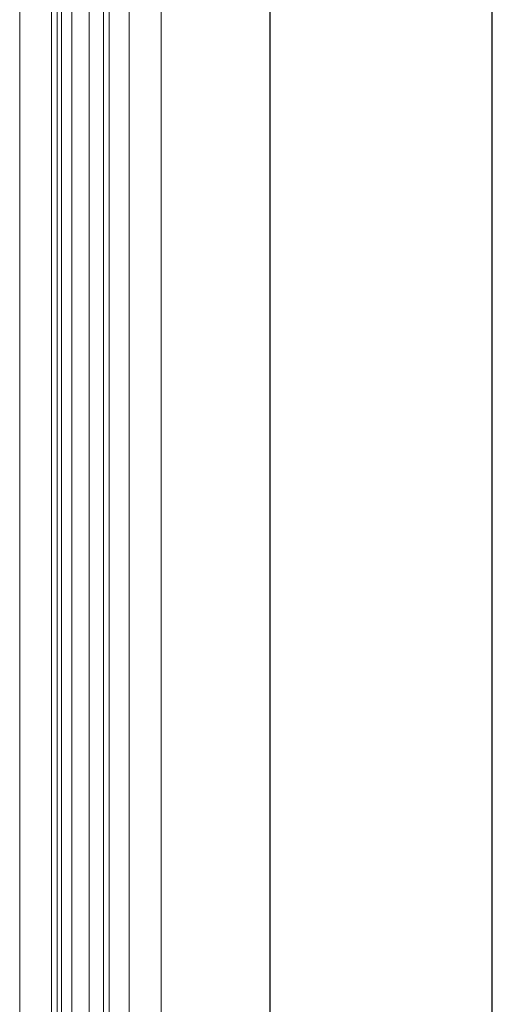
# Model space of a CAD drawing. Header units: millimetres. Extents: x -14962 to -11715, y -600 to 2729.
# Tile 16 of 41: x -13589 to -13440, y 300 to 611. Entities that reach past the tile are written whole.
import ezdxf

# ---------------------------------------------------------------- set-up
doc = ezdxf.new("R2010")
doc.units = ezdxf.units.MM
for name, color, linetype, lineweight in [('I-WALL', 2, 'Continuous', 25), ('P-PIPE', 3, 'Continuous', 18), ('P-PIPE-CNTR', 3, 'Continuous', 18)]:
    doc.layers.add(name, color=color, linetype=linetype, lineweight=lineweight)

msp = doc.modelspace()

# ---------------------------------------------------------------- linework, layer by layer
at = {"layer": 'I-WALL'}
for p, q in [((-13509.55, 0), (-13509.55, 2500)), ((-13439.55, 0), (-13439.55, 2500))]:
    msp.add_line(p, q, dxfattribs=at)
at = {"layer": 'P-PIPE'}
for p, q in [((-13588.5, 2420.9), (-13588.5, -375.9)), ((-13578.5, 2420.9), (-13578.5, -375.9)), ((-13572.1, -375.9), (-13572.1, 2420.9)), ((-13562.1, -375.9), (-13562.1, 2420.9)), ((-13576.65, 2385.14), (-13576.65, -365.7)), ((-13566.65, 2385.14), (-13566.65, -365.7)), ((-13553.95, -365.7), (-13553.95, 2385.14)), ((-13543.95, -365.7), (-13543.95, 2385.14))]:
    msp.add_line(p, q, dxfattribs=at)
at = {"layer": 'P-PIPE-CNTR'}
for p, q in [((-13575.3, 2420.9), (-13575.3, -375.9)), ((-13575.3, 2420.9), (-13575.3, -375.9)), ((-13560.3, 2385.14), (-13560.3, -365.7)), ((-13560.3, 2385.14), (-13560.3, -365.7))]:
    msp.add_line(p, q, dxfattribs=at)

doc.saveas('drawing.dxf')
